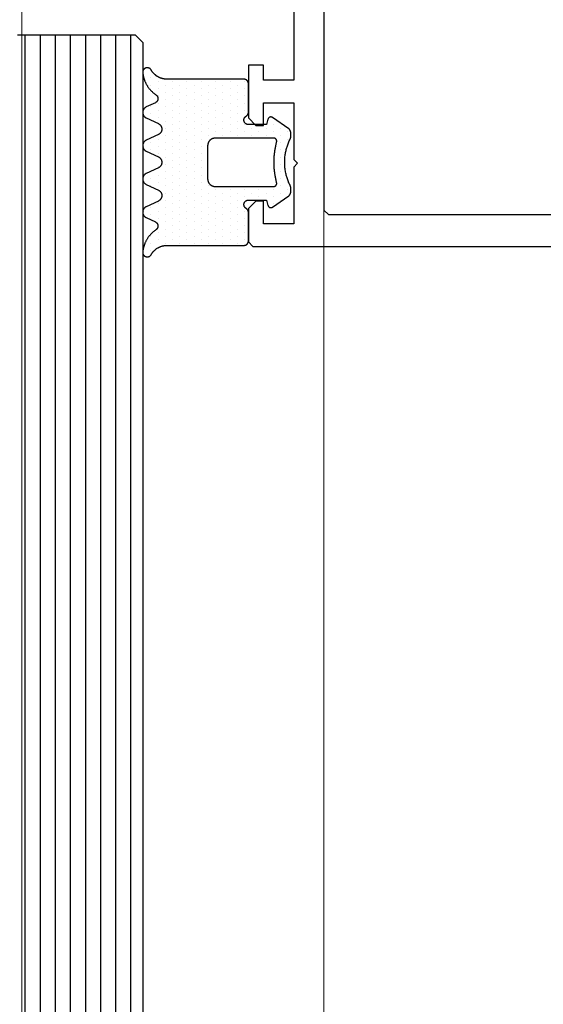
# Model space of a CAD drawing. Extents: x 4615668 to 9294084, y 5325188 to 10688993.
# Tile 189 of 256: x 4635735.52 to 4635738.99, y 5332284.75 to 5332291.27. Entities that reach past the tile are written whole.
import ezdxf

# ---------------------------------------------------------------- set-up
doc = ezdxf.new("R2010")
doc.units = 0
doc.header["$MEASUREMENT"] = 0
doc.layers.add('A_wymiary', color=152, linetype='Continuous', lineweight=5)
doc.layers.add('Wymiat 100', color=251, linetype='Continuous', lineweight=5)
for name, color, linetype in [('CrossSectionsGlass', 7, 'Continuous'), ('CrossSectionsGums', 7, 'Continuous'), ('CrossSectionsProfils', 7, 'Continuous')]:
    doc.layers.add(name, color=color, linetype=linetype)

# ---------------------------------------------------------------- blocks, each defined once
blk = doc.blocks.new('K43_2153_X', base_point=(858.06159, 1427.40338))
at = {"layer": 'CrossSectionsProfils', "flags": 128}
for points in [[(856.05942, 1420.90338), (856.05942, 1413.40349), (854.05942, 1413.40349), (854.05942, 1414.40349), (853.05942, 1414.40349), (853.05942, 1410.90326), (853.55942, 1410.40326), (854.05942, 1410.40326), (854.05942, 1411.90349), (856.05942, 1411.90349), (856.05942, 1408.15349), (856.30942, 1407.90349), (856.05942, 1407.65349), (856.05942, 1403.90349), (854.05942, 1403.90349), (854.05942, 1405.40326), (853.55942, 1405.40326), (853.05942, 1404.90326), (853.05942, 1402.70317), (853.35942, 1402.40317), (942.05942, 1402.40317)], [(858.05942, 1450.00358), (858.05942, 1404.80317), (858.35942, 1404.50317), (933.85942, 1404.50317)]]:
    blk.add_lwpolyline(points, dxfattribs=at)
blk = doc.blocks.new('Hatch19038', base_point=(6840.81, 665.518))
at = {"layer": 'CrossSectionsGums', "color": 8}
for p, q in [((6270.288, 677.449), (6270.288, 677.449)), ((6270.764, 677.449), (6270.764, 677.449)), ((6273.145, 677.449), (6273.145, 677.449)), ((6275.05, 677.449), (6275.05, 677.449)), ((6277.431, 677.449), (6277.431, 677.449)), ((6279.812, 677.449), (6279.812, 677.449)), ((6282.194, 677.449), (6282.194, 677.449)), ((6270.526, 676.973), (6270.526, 676.973)), ((6270.764, 676.496), (6270.764, 676.496)), ((6271.002, 676.973), (6271.002, 676.973)), ((6271.24, 676.496), (6271.24, 676.496)), ((6271.479, 676.973), (6271.479, 676.973)), ((6271.716, 676.496), (6271.716, 676.496)), ((6272.193, 676.496), (6272.193, 676.496)), ((6272.669, 676.496), (6272.669, 676.496)), ((6272.907, 676.973), (6272.907, 676.973)), ((6273.146, 676.496), (6273.146, 676.496)), ((6273.384, 676.973), (6273.384, 676.973)), ((6273.622, 676.496), (6273.622, 676.496)), ((6274.574, 676.496), (6274.574, 676.496)), ((6274.812, 676.973), (6274.812, 676.973)), ((6275.05, 676.496), (6275.05, 676.496)), ((6275.289, 676.973), (6275.289, 676.973)), ((6275.526, 676.496), (6275.526, 676.496)), ((6275.765, 676.973), (6275.765, 676.973)), ((6276.955, 676.496), (6276.955, 676.496)), ((6277.193, 676.973), (6277.193, 676.973)), ((6277.432, 676.496), (6277.432, 676.496)), ((6277.67, 676.973), (6277.67, 676.973)), ((6277.908, 676.496), (6277.908, 676.496)), ((6279.336, 676.496), (6279.336, 676.496)), ((6279.575, 676.973), (6279.575, 676.973)), ((6279.813, 676.496), (6279.813, 676.496)), ((6280.051, 676.973), (6280.051, 676.973)), ((6280.289, 676.496), (6280.289, 676.496)), ((6280.765, 676.496), (6280.765, 676.496)), ((6281.242, 676.496), (6281.242, 676.496)), ((6281.48, 676.973), (6281.48, 676.973)), ((6281.718, 676.496), (6281.718, 676.496)), ((6281.956, 676.973), (6281.956, 676.973)), ((6282.432, 676.973), (6282.432, 676.973)), ((6271.002, 676.02), (6271.002, 676.02)), ((6271.478, 676.02), (6271.478, 676.02)), ((6271.955, 676.02), (6271.955, 676.02)), ((6272.431, 676.02), (6272.431, 676.02)), ((6272.907, 676.02), (6272.907, 676.02)), ((6273.383, 676.02), (6273.383, 676.02)), ((6273.859, 676.02), (6273.859, 676.02)), ((6274.336, 676.02), (6274.336, 676.02)), ((6274.812, 676.02), (6274.812, 676.02)), ((6275.288, 676.02), (6275.288, 676.02)), ((6275.765, 676.02), (6275.765, 676.02)), ((6276.241, 676.02), (6276.241, 676.02)), ((6276.717, 676.02), (6276.717, 676.02)), ((6277.193, 676.02), (6277.193, 676.02)), ((6277.669, 676.02), (6277.669, 676.02)), ((6278.146, 676.02), (6278.146, 676.02)), ((6278.622, 676.02), (6278.622, 676.02)), ((6279.098, 676.02), (6279.098, 676.02)), ((6279.575, 676.02), (6279.575, 676.02)), ((6280.051, 676.02), (6280.051, 676.02)), ((6280.527, 676.02), (6280.527, 676.02)), ((6281.003, 676.02), (6281.003, 676.02)), ((6281.479, 676.02), (6281.479, 676.02)), ((6271.24, 675.544), (6271.24, 675.544)), ((6271.717, 675.544), (6271.717, 675.544)), ((6272.193, 675.544), (6272.193, 675.544)), ((6272.669, 675.544), (6272.669, 675.544)), ((6273.146, 675.544), (6273.146, 675.544)), ((6273.622, 675.544), (6273.622, 675.544)), ((6274.098, 675.544), (6274.098, 675.544)), ((6274.574, 675.544), (6274.574, 675.544)), ((6275.05, 675.544), (6275.05, 675.544)), ((6275.527, 675.544), (6275.527, 675.544)), ((6276.003, 675.544), (6276.003, 675.544)), ((6276.479, 675.544), (6276.479, 675.544)), ((6276.956, 675.544), (6276.956, 675.544)), ((6277.432, 675.544), (6277.432, 675.544)), ((6277.908, 675.544), (6277.908, 675.544)), ((6278.384, 675.544), (6278.384, 675.544)), ((6278.86, 675.544), (6278.86, 675.544)), ((6279.337, 675.544), (6279.337, 675.544)), ((6279.813, 675.544), (6279.813, 675.544)), ((6280.289, 675.544), (6280.289, 675.544)), ((6280.766, 675.544), (6280.766, 675.544)), ((6281.242, 675.544), (6281.242, 675.544)), ((6281.718, 675.544), (6281.718, 675.544)), ((6271.002, 675.068), (6271.002, 675.068)), ((6271.24, 674.591), (6271.24, 674.591)), ((6271.479, 675.068), (6271.479, 675.068)), ((6271.716, 674.591), (6271.716, 674.591)), ((6271.955, 675.068), (6271.955, 675.068)), ((6272.193, 674.591), (6272.193, 674.591)), ((6272.431, 675.068), (6272.431, 675.068)), ((6272.669, 674.591), (6272.669, 674.591)), ((6272.907, 675.068), (6272.907, 675.068)), ((6273.145, 674.591), (6273.145, 674.591)), ((6273.383, 675.068), (6273.383, 675.068)), ((6273.622, 674.591), (6273.622, 674.591)), ((6273.86, 675.068), (6273.86, 675.068)), ((6274.098, 674.591), (6274.098, 674.591)), ((6274.336, 675.068), (6274.336, 675.068)), ((6274.574, 674.591), (6274.574, 674.591)), ((6274.812, 675.068), (6274.812, 675.068)), ((6275.05, 674.591), (6275.05, 674.591)), ((6275.289, 675.068), (6275.289, 675.068)), ((6275.526, 674.591), (6275.526, 674.591)), ((6275.765, 675.068), (6275.765, 675.068)), ((6276.002, 674.591), (6276.002, 674.591)), ((6276.241, 675.068), (6276.241, 675.068)), ((6276.479, 674.591), (6276.479, 674.591)), ((6276.717, 675.068), (6276.717, 675.068)), ((6276.955, 674.591), (6276.955, 674.591)), ((6277.193, 675.068), (6277.193, 675.068)), ((6277.431, 674.591), (6277.431, 674.591)), ((6277.669, 675.068), (6277.669, 675.068)), ((6277.908, 674.591), (6277.908, 674.591)), ((6278.146, 675.068), (6278.146, 675.068)), ((6278.384, 674.591), (6278.384, 674.591)), ((6278.622, 675.068), (6278.622, 675.068)), ((6278.86, 674.591), (6278.86, 674.591)), ((6279.099, 675.068), (6279.099, 675.068)), ((6279.336, 674.591), (6279.336, 674.591)), ((6279.575, 675.068), (6279.575, 675.068)), ((6279.812, 674.591), (6279.812, 674.591)), ((6280.051, 675.068), (6280.051, 675.068)), ((6280.289, 674.591), (6280.289, 674.591)), ((6280.527, 675.068), (6280.527, 675.068)), ((6280.765, 674.591), (6280.765, 674.591)), ((6281.003, 675.068), (6281.003, 675.068)), ((6281.241, 674.591), (6281.241, 674.591)), ((6281.479, 675.068), (6281.479, 675.068)), ((6281.718, 674.591), (6281.718, 674.591)), ((6271.002, 674.115), (6271.002, 674.115)), ((6271.479, 674.115), (6271.479, 674.115)), ((6271.955, 674.115), (6271.955, 674.115)), ((6272.431, 674.115), (6272.431, 674.115)), ((6272.907, 674.115), (6272.907, 674.115)), ((6273.384, 674.115), (6273.384, 674.115)), ((6273.86, 674.115), (6273.86, 674.115)), ((6274.336, 674.115), (6274.336, 674.115)), ((6274.812, 674.115), (6274.812, 674.115)), ((6275.289, 674.115), (6275.289, 674.115)), ((6275.765, 674.115), (6275.765, 674.115)), ((6276.241, 674.115), (6276.241, 674.115)), ((6276.717, 674.115), (6276.717, 674.115)), ((6277.193, 674.115), (6277.193, 674.115)), ((6277.67, 674.115), (6277.67, 674.115)), ((6278.146, 674.115), (6278.146, 674.115)), ((6278.623, 674.115), (6278.623, 674.115)), ((6279.099, 674.115), (6279.099, 674.115)), ((6279.575, 674.115), (6279.575, 674.115)), ((6280.051, 674.115), (6280.051, 674.115)), ((6280.527, 674.115), (6280.527, 674.115)), ((6281.003, 674.115), (6281.003, 674.115)), ((6281.48, 674.115), (6281.48, 674.115)), ((6271.002, 673.163), (6271.002, 673.163)), ((6271.24, 673.639), (6271.24, 673.639)), ((6271.479, 673.163), (6271.479, 673.163)), ((6271.717, 673.639), (6271.717, 673.639)), ((6271.955, 673.163), (6271.955, 673.163)), ((6272.193, 673.639), (6272.193, 673.639)), ((6272.431, 673.163), (6272.431, 673.163)), ((6272.669, 673.639), (6272.669, 673.639)), ((6272.907, 673.163), (6272.907, 673.163)), ((6273.146, 673.639), (6273.146, 673.639)), ((6273.383, 673.163), (6273.383, 673.163)), ((6273.622, 673.639), (6273.622, 673.639)), ((6273.859, 673.163), (6273.859, 673.163)), ((6274.098, 673.639), (6274.098, 673.639)), ((6274.336, 673.163), (6274.336, 673.163)), ((6274.574, 673.639), (6274.574, 673.639)), ((6274.812, 673.163), (6274.812, 673.163)), ((6275.05, 673.639), (6275.05, 673.639)), ((6275.526, 673.639), (6275.526, 673.639)), ((6276.003, 673.639), (6276.003, 673.639)), ((6276.479, 673.639), (6276.479, 673.639)), ((6276.955, 673.639), (6276.955, 673.639)), ((6277.432, 673.639), (6277.432, 673.639)), ((6277.908, 673.639), (6277.908, 673.639)), ((6278.146, 673.163), (6278.146, 673.163)), ((6278.384, 673.639), (6278.384, 673.639)), ((6278.622, 673.163), (6278.622, 673.163)), ((6278.86, 673.639), (6278.86, 673.639)), ((6279.098, 673.163), (6279.098, 673.163)), ((6279.336, 673.639), (6279.336, 673.639)), ((6279.575, 673.163), (6279.575, 673.163)), ((6279.813, 673.639), (6279.813, 673.639)), ((6280.051, 673.163), (6280.051, 673.163)), ((6280.289, 673.639), (6280.289, 673.639)), ((6280.527, 673.163), (6280.527, 673.163)), ((6280.765, 673.639), (6280.765, 673.639)), ((6281.003, 673.163), (6281.003, 673.163)), ((6281.242, 673.639), (6281.242, 673.639)), ((6281.479, 673.163), (6281.479, 673.163)), ((6281.718, 673.639), (6281.718, 673.639)), ((6271.241, 672.686), (6271.241, 672.686)), ((6271.717, 672.686), (6271.717, 672.686)), ((6272.193, 672.686), (6272.193, 672.686)), ((6272.669, 672.686), (6272.669, 672.686)), ((6273.146, 672.686), (6273.146, 672.686)), ((6273.622, 672.686), (6273.622, 672.686)), ((6274.098, 672.686), (6274.098, 672.686)), ((6274.574, 672.686), (6274.574, 672.686)), ((6278.384, 672.686), (6278.384, 672.686)), ((6278.86, 672.686), (6278.86, 672.686)), ((6279.337, 672.686), (6279.337, 672.686)), ((6279.813, 672.686), (6279.813, 672.686)), ((6280.289, 672.686), (6280.289, 672.686)), ((6280.766, 672.686), (6280.766, 672.686)), ((6281.242, 672.686), (6281.242, 672.686)), ((6281.718, 672.686), (6281.718, 672.686)), ((6271.002, 672.21), (6271.002, 672.21)), ((6271.479, 672.21), (6271.479, 672.21)), ((6271.955, 672.21), (6271.955, 672.21)), ((6272.431, 672.21), (6272.431, 672.21)), ((6272.907, 672.21), (6272.907, 672.21)), ((6273.383, 672.21), (6273.383, 672.21)), ((6273.86, 672.21), (6273.86, 672.21)), ((6274.336, 672.21), (6274.336, 672.21)), ((6278.146, 672.21), (6278.146, 672.21)), ((6278.622, 672.21), (6278.622, 672.21)), ((6279.099, 672.21), (6279.099, 672.21)), ((6279.575, 672.21), (6279.575, 672.21)), ((6280.051, 672.21), (6280.051, 672.21)), ((6280.527, 672.21), (6280.527, 672.21)), ((6281.003, 672.21), (6281.003, 672.21)), ((6281.479, 672.21), (6281.479, 672.21)), ((6271.002, 671.258), (6271.002, 671.258)), ((6271.24, 671.734), (6271.24, 671.734)), ((6271.479, 671.258), (6271.479, 671.258)), ((6271.716, 671.734), (6271.716, 671.734)), ((6271.955, 671.258), (6271.955, 671.258)), ((6272.193, 671.734), (6272.193, 671.734)), ((6272.431, 671.258), (6272.431, 671.258)), ((6272.669, 671.734), (6272.669, 671.734)), ((6272.907, 671.258), (6272.907, 671.258)), ((6273.145, 671.734), (6273.145, 671.734)), ((6273.384, 671.258), (6273.384, 671.258)), ((6273.622, 671.734), (6273.622, 671.734)), ((6273.86, 671.258), (6273.86, 671.258)), ((6274.098, 671.734), (6274.098, 671.734)), ((6274.336, 671.258), (6274.336, 671.258)), ((6274.574, 671.734), (6274.574, 671.734)), ((6278.146, 671.258), (6278.146, 671.258)), ((6278.384, 671.734), (6278.384, 671.734)), ((6278.623, 671.258), (6278.623, 671.258)), ((6278.86, 671.734), (6278.86, 671.734)), ((6279.099, 671.258), (6279.099, 671.258)), ((6279.336, 671.734), (6279.336, 671.734)), ((6279.575, 671.258), (6279.575, 671.258)), ((6279.812, 671.734), (6279.812, 671.734)), ((6280.051, 671.258), (6280.051, 671.258)), ((6280.289, 671.734), (6280.289, 671.734)), ((6280.527, 671.258), (6280.527, 671.258)), ((6280.765, 671.734), (6280.765, 671.734)), ((6281.003, 671.258), (6281.003, 671.258)), ((6281.241, 671.734), (6281.241, 671.734)), ((6281.48, 671.258), (6281.48, 671.258)), ((6281.718, 671.734), (6281.718, 671.734)), ((6271.24, 670.781), (6271.24, 670.781)), ((6271.717, 670.781), (6271.717, 670.781)), ((6272.193, 670.781), (6272.193, 670.781)), ((6272.669, 670.781), (6272.669, 670.781)), ((6273.146, 670.781), (6273.146, 670.781)), ((6274.098, 670.781), (6274.098, 670.781)), ((6274.574, 670.781), (6274.574, 670.781)), ((6278.384, 670.781), (6278.384, 670.781)), ((6278.86, 670.781), (6278.86, 670.781)), ((6279.336, 670.781), (6279.336, 670.781)), ((6279.813, 670.781), (6279.813, 670.781)), ((6280.289, 670.781), (6280.289, 670.781)), ((6280.765, 670.781), (6280.765, 670.781)), ((6281.242, 670.781), (6281.242, 670.781)), ((6281.718, 670.781), (6281.718, 670.781)), ((6274.336, 670.305), (6274.336, 670.305)), ((6278.146, 670.305), (6278.146, 670.305)), ((6278.622, 670.305), (6278.622, 670.305)), ((6274.098, 669.829), (6274.098, 669.829)), ((6274.336, 669.353), (6274.336, 669.353)), ((6274.574, 669.829), (6274.574, 669.829)), ((6278.146, 669.353), (6278.146, 669.353)), ((6278.384, 669.829), (6278.384, 669.829)), ((6278.622, 669.353), (6278.622, 669.353)), ((6278.86, 669.829), (6278.86, 669.829)), ((6273.622, 668.876), (6273.622, 668.876)), ((6274.098, 668.876), (6274.098, 668.876)), ((6274.574, 668.876), (6274.574, 668.876)), ((6278.384, 668.876), (6278.384, 668.876)), ((6278.86, 668.876), (6278.86, 668.876)), ((6273.859, 668.4), (6273.859, 668.4)), ((6274.335, 668.4), (6274.335, 668.4)), ((6274.574, 667.924), (6274.574, 667.924)), ((6274.812, 668.4), (6274.812, 668.4)), ((6275.05, 667.924), (6275.05, 667.924)), ((6275.288, 668.4), (6275.288, 668.4)), ((6275.765, 668.4), (6275.765, 668.4)), ((6276.241, 668.4), (6276.241, 668.4)), ((6276.717, 668.4), (6276.717, 668.4)), ((6277.193, 668.4), (6277.193, 668.4)), ((6277.669, 668.4), (6277.669, 668.4)), ((6277.908, 667.924), (6277.908, 667.924)), ((6278.146, 668.4), (6278.146, 668.4)), ((6278.384, 667.924), (6278.384, 667.924)), ((6278.622, 668.4), (6278.622, 668.4))]:
    blk.add_line(p, q, dxfattribs=at)
blk = doc.blocks.new('120483', base_point=(6270.809, 670.518))
at = {"layer": 'CrossSectionsGums', "color": 1, "flags": 128}
for points in [[(6274.401, 667.718), (6274.696, 667.718), (6274.699, 667.718), (6274.703, 667.718), (6274.706, 667.718), (6274.708, 667.718), (6274.711, 667.718), (6274.714, 667.718), (6274.717, 667.719), (6274.72, 667.719), (6274.723, 667.719), (6274.727, 667.719), (6274.729, 667.72), (6274.732, 667.72), (6274.735, 667.72), (6274.738, 667.721), (6274.741, 667.721), (6274.744, 667.722), (6274.747, 667.722), (6274.75, 667.723), (6274.753, 667.723), (6274.756, 667.724), (6274.759, 667.724), (6274.762, 667.725), (6274.765, 667.726), (6274.768, 667.726), (6274.771, 667.727), (6274.773, 667.728), (6274.776, 667.729), (6274.779, 667.729), (6274.782, 667.73), (6274.785, 667.731), (6274.788, 667.732), (6274.791, 667.733), (6274.793, 667.734), (6274.796, 667.735), (6274.799, 667.736), (6274.802, 667.737), (6274.805, 667.738), (6274.808, 667.739), (6274.811, 667.74), (6274.813, 667.741), (6274.816, 667.743), (6274.819, 667.744), (6274.821, 667.745), (6274.824, 667.746), (6274.827, 667.748), (6274.83, 667.749), (6274.832, 667.75), (6274.832, 667.75), (6274.893, 667.78), (6274.955, 667.809), (6275.017, 667.837), (6275.079, 667.863), (6275.142, 667.888), (6275.206, 667.912), (6275.27, 667.935), (6275.334, 667.956), (6275.399, 667.976), (6275.464, 667.995), (6275.53, 668.012), (6275.596, 668.029), (6275.662, 668.043), (6275.729, 668.057), (6275.795, 668.069), (6275.862, 668.08), (6275.93, 668.089), (6275.997, 668.097), (6276.064, 668.104), (6276.132, 668.109), (6276.2, 668.114), (6276.268, 668.116), (6276.336, 668.118), (6276.404, 668.118), (6276.472, 668.116), (6276.54, 668.114), (6276.607, 668.109), (6276.675, 668.104), (6276.743, 668.097), (6276.81, 668.089), (6276.877, 668.08), (6276.944, 668.069), (6277.011, 668.057), (6277.078, 668.043), (6277.144, 668.029), (6277.209, 668.012), (6277.275, 667.995), (6277.341, 667.976), (6277.405, 667.956), (6277.47, 667.935), (6277.534, 667.912), (6277.598, 667.888), (6277.661, 667.863), (6277.723, 667.837), (6277.785, 667.809), (6277.847, 667.78), (6277.907, 667.75), (6277.907, 667.75), (6277.91, 667.749), (6277.913, 667.748), (6277.916, 667.746), (6277.918, 667.745), (6277.921, 667.744), (6277.924, 667.743), (6277.926, 667.741), (6277.929, 667.74), (6277.932, 667.739), (6277.935, 667.738), (6277.938, 667.737), (6277.94, 667.736), (6277.943, 667.735), (6277.946, 667.734), (6277.949, 667.733), (6277.952, 667.732), (6277.955, 667.731), (6277.958, 667.73), (6277.96, 667.729), (6277.963, 667.729), (6277.966, 667.728), (6277.969, 667.727), (6277.972, 667.726), (6277.975, 667.726), (6277.978, 667.725), (6277.98, 667.724), (6277.983, 667.724), (6277.986, 667.723), (6277.989, 667.723), (6277.992, 667.722), (6277.996, 667.722), (6277.999, 667.721), (6278.001, 667.721), (6278.004, 667.72), (6278.007, 667.72), (6278.01, 667.72), (6278.013, 667.719), (6278.016, 667.719), (6278.019, 667.719), (6278.022, 667.719), (6278.025, 667.718), (6278.028, 667.718), (6278.031, 667.718), (6278.034, 667.718), (6278.037, 667.718), (6278.04, 667.718), (6278.043, 667.718), (6278.043, 667.718), (6278.339, 667.718), (6278.345, 667.718), (6278.351, 667.718), (6278.357, 667.718), (6278.363, 667.719), (6278.369, 667.719), (6278.375, 667.72), (6278.381, 667.721), (6278.388, 667.722), (6278.394, 667.723), (6278.399, 667.724), (6278.406, 667.725), (6278.412, 667.727), (6278.417, 667.728), (6278.423, 667.73), (6278.429, 667.732), (6278.435, 667.734), (6278.441, 667.736), (6278.446, 667.738), (6278.452, 667.74), (6278.458, 667.742), (6278.463, 667.745), (6278.469, 667.748), (6278.475, 667.75), (6278.48, 667.753), (6278.485, 667.756), (6278.491, 667.759), (6278.496, 667.762), (6278.501, 667.766), (6278.506, 667.769), (6278.511, 667.772), (6278.516, 667.776), (6278.521, 667.78), (6278.526, 667.783), (6278.531, 667.787), (6278.535, 667.791), (6278.54, 667.795), (6278.544, 667.799), (6278.549, 667.804), (6278.553, 667.808), (6278.558, 667.812), (6278.562, 667.817), (6278.565, 667.822), (6278.57, 667.826), (6278.573, 667.831), (6278.577, 667.836), (6278.581, 667.841), (6278.584, 667.846), (6278.584, 667.846), (6279.333, 668.916), (6279.338, 668.922), (6279.342, 668.929), (6279.346, 668.937), (6279.35, 668.944), (6279.354, 668.951), (6279.356, 668.959), (6279.359, 668.966), (6279.362, 668.974), (6279.364, 668.982), (6279.366, 668.99), (6279.367, 668.998), (6279.368, 669.006), (6279.369, 669.014), (6279.37, 669.023), (6279.37, 669.031), (6279.37, 669.039), (6279.369, 669.047), (6279.368, 669.055), (6279.367, 669.063), (6279.366, 669.071), (6279.364, 669.079), (6279.361, 669.087), (6279.359, 669.095), (6279.356, 669.103), (6279.353, 669.11), (6279.35, 669.118), (6279.346, 669.125), (6279.342, 669.132), (6279.338, 669.139), (6279.333, 669.146), (6279.328, 669.152), (6279.323, 669.159), (6279.318, 669.165), (6279.312, 669.171), (6279.306, 669.176), (6279.3, 669.182), (6279.294, 669.187), (6279.288, 669.192), (6279.281, 669.197), (6279.274, 669.201), (6279.267, 669.205), (6279.26, 669.209), (6279.252, 669.213), (6279.245, 669.216), (6279.237, 669.219), (6279.229, 669.221), (6279.222, 669.224), (6279.222, 669.224), (6278.87, 669.318), (6278.87, 670.518), (6278.87, 670.534), (6278.872, 670.551), (6278.874, 670.568), (6278.877, 670.584), (6278.881, 670.6), (6278.886, 670.616), (6278.892, 670.632), (6278.899, 670.647), (6278.907, 670.662), (6278.915, 670.676), (6278.924, 670.69), (6278.935, 670.704), (6278.945, 670.717), (6278.957, 670.729), (6278.969, 670.74), (6278.981, 670.751), (6278.995, 670.761), (6279.008, 670.771), (6279.022, 670.779), (6279.038, 670.787), (6279.053, 670.794), (6279.068, 670.8), (6279.084, 670.805), (6279.1, 670.81), (6279.117, 670.813), (6279.133, 670.816), (6279.15, 670.817), (6279.167, 670.818), (6279.183, 670.818), (6279.2, 670.816), (6279.216, 670.814), (6279.233, 670.811), (6279.249, 670.807), (6279.265, 670.802), (6279.281, 670.797), (6279.296, 670.79), (6279.311, 670.782), (6279.326, 670.774), (6279.339, 670.765), (6279.353, 670.755), (6279.366, 670.745), (6279.378, 670.733), (6279.39, 670.721), (6279.401, 670.709), (6279.411, 670.696), (6279.421, 670.682), (6279.43, 670.668), (6279.43, 670.668), (6279.433, 670.662), (6279.437, 670.656), (6279.44, 670.651), (6279.444, 670.645), (6279.448, 670.64), (6279.452, 670.635), (6279.456, 670.629), (6279.46, 670.624), (6279.465, 670.619), (6279.469, 670.614), (6279.474, 670.609), (6279.479, 670.604), (6279.483, 670.6), (6279.488, 670.595), (6279.493, 670.591), (6279.498, 670.587), (6279.503, 670.582), (6279.509, 670.578), (6279.514, 670.574), (6279.52, 670.57), (6279.525, 670.567), (6279.531, 670.563), (6279.537, 670.56), (6279.542, 670.556), (6279.548, 670.553), (6279.554, 670.55), (6279.56, 670.547), (6279.566, 670.544), (6279.572, 670.542), (6279.579, 670.539), (6279.584, 670.537), (6279.591, 670.534), (6279.597, 670.532), (6279.604, 670.53), (6279.61, 670.528), (6279.617, 670.527), (6279.623, 670.525), (6279.63, 670.524), (6279.636, 670.523), (6279.643, 670.521), (6279.649, 670.52), (6279.656, 670.52), (6279.663, 670.519), (6279.669, 670.518), (6279.676, 670.518), (6279.683, 670.518), (6279.689, 670.518), (6279.689, 670.518), (6281.57, 670.518), (6281.58, 670.518), (6281.59, 670.518), (6281.6, 670.519), (6281.61, 670.52), (6281.62, 670.522), (6281.629, 670.524), (6281.639, 670.526), (6281.649, 670.528), (6281.659, 670.531), (6281.668, 670.534), (6281.678, 670.538), (6281.687, 670.542), (6281.696, 670.546), (6281.705, 670.55), (6281.714, 670.555), (6281.723, 670.56), (6281.731, 670.565), (6281.74, 670.57), (6281.748, 670.576), (6281.756, 670.582), (6281.764, 670.589), (6281.771, 670.595), (6281.778, 670.602), (6281.786, 670.609), (6281.792, 670.617), (6281.799, 670.624), (6281.805, 670.632), (6281.812, 670.64), (6281.817, 670.648), (6281.823, 670.656), (6281.828, 670.665), (6281.833, 670.674), (6281.837, 670.682), (6281.842, 670.692), (6281.846, 670.701), (6281.85, 670.71), (6281.853, 670.719), (6281.856, 670.729), (6281.859, 670.739), (6281.862, 670.748), (6281.864, 670.758), (6281.866, 670.768), (6281.867, 670.778), (6281.868, 670.788), (6281.869, 670.798), (6281.87, 670.808), (6281.87, 670.818), (6281.87, 670.818), (6281.87, 675.913), (6281.87, 675.94), (6281.871, 675.967), (6281.873, 675.994), (6281.875, 676.02), (6281.877, 676.047), (6281.881, 676.074), (6281.885, 676.101), (6281.889, 676.127), (6281.894, 676.154), (6281.9, 676.18), (6281.906, 676.206), (6281.913, 676.232), (6281.92, 676.258), (6281.929, 676.284), (6281.937, 676.309), (6281.946, 676.335), (6281.956, 676.36), (6281.966, 676.385), (6281.978, 676.409), (6281.989, 676.434), (6282, 676.458), (6282.013, 676.482), (6282.026, 676.505), (6282.04, 676.529), (6282.054, 676.552), (6282.068, 676.574), (6282.083, 676.596), (6282.099, 676.618), (6282.115, 676.64), (6282.132, 676.661), (6282.149, 676.682), (6282.167, 676.703), (6282.185, 676.723), (6282.203, 676.742), (6282.222, 676.762), (6282.241, 676.78), (6282.261, 676.799), (6282.281, 676.817), (6282.301, 676.834), (6282.322, 676.851), (6282.343, 676.868), (6282.365, 676.884), (6282.387, 676.9), (6282.409, 676.915), (6282.432, 676.929), (6282.455, 676.943), (6282.478, 676.957), (6282.478, 676.957), (6282.493, 676.966), (6282.507, 676.976), (6282.521, 676.986), (6282.534, 676.998), (6282.546, 677.01), (6282.558, 677.023), (6282.569, 677.036), (6282.579, 677.05), (6282.588, 677.065), (6282.597, 677.08), (6282.604, 677.096), (6282.611, 677.112), (6282.617, 677.129), (6282.622, 677.145), (6282.625, 677.162), (6282.628, 677.18), (6282.629, 677.197), (6282.63, 677.214), (6282.63, 677.232), (6282.628, 677.249), (6282.626, 677.266), (6282.623, 677.283), (6282.619, 677.3), (6282.613, 677.317), (6282.607, 677.333), (6282.6, 677.349), (6282.592, 677.364), (6282.583, 677.379), (6282.573, 677.393), (6282.563, 677.407), (6282.552, 677.42), (6282.54, 677.433), (6282.526, 677.445), (6282.513, 677.456), (6282.499, 677.466), (6282.484, 677.475), (6282.469, 677.484), (6282.454, 677.491), (6282.438, 677.498), (6282.421, 677.504), (6282.404, 677.508), (6282.388, 677.512), (6282.37, 677.515), (6282.353, 677.517), (6282.335, 677.518), (6282.318, 677.518), (6282.301, 677.516), (6282.301, 677.516), (6282.264, 677.512), (6282.227, 677.508), (6282.189, 677.502), (6282.152, 677.496), (6282.115, 677.489), (6282.079, 677.482), (6282.042, 677.474), (6282.005, 677.465), (6281.969, 677.455), (6281.933, 677.445), (6281.897, 677.434), (6281.861, 677.422), (6281.826, 677.41), (6281.791, 677.397), (6281.756, 677.384), (6281.721, 677.37), (6281.687, 677.355), (6281.652, 677.339), (6281.619, 677.323), (6281.585, 677.306), (6281.552, 677.289), (6281.519, 677.271), (6281.486, 677.252), (6281.454, 677.233), (6281.422, 677.213), (6281.391, 677.193), (6281.36, 677.172), (6281.329, 677.15), (6281.299, 677.128), (6281.269, 677.105), (6281.24, 677.082), (6281.21, 677.058), (6281.182, 677.034), (6281.154, 677.009), (6281.126, 676.983), (6281.1, 676.957), (6281.073, 676.931), (6281.047, 676.904), (6281.021, 676.876), (6280.996, 676.848), (6280.972, 676.82), (6280.948, 676.791), (6280.924, 676.762), (6280.901, 676.732), (6280.879, 676.702), (6280.857, 676.672), (6280.836, 676.641), (6280.836, 676.641), (6280.828, 676.63), (6280.82, 676.619), (6280.811, 676.609), (6280.802, 676.599), (6280.792, 676.589), (6280.782, 676.58), (6280.772, 676.572), (6280.761, 676.564), (6280.75, 676.556), (6280.738, 676.549), (6280.727, 676.542), (6280.714, 676.536), (6280.702, 676.531), (6280.689, 676.526), (6280.677, 676.522), (6280.664, 676.518), (6280.651, 676.515), (6280.638, 676.512), (6280.624, 676.51), (6280.611, 676.509), (6280.597, 676.508), (6280.583, 676.508), (6280.57, 676.508), (6280.557, 676.509), (6280.543, 676.511), (6280.53, 676.513), (6280.517, 676.516), (6280.504, 676.519), (6280.491, 676.523), (6280.479, 676.528), (6280.466, 676.533), (6280.454, 676.539), (6280.441, 676.545), (6280.43, 676.552), (6280.418, 676.559), (6280.408, 676.567), (6280.397, 676.575), (6280.387, 676.584), (6280.377, 676.593), (6280.368, 676.603), (6280.358, 676.613), (6280.35, 676.624), (6280.342, 676.634), (6280.334, 676.646), (6280.327, 676.657), (6280.321, 676.669), (6280.315, 676.681), (6280.315, 676.681), (6280.032, 677.287), (6280.024, 677.304), (6280.014, 677.321), (6280.004, 677.337), (6279.993, 677.353), (6279.981, 677.369), (6279.969, 677.383), (6279.956, 677.397), (6279.942, 677.411), (6279.927, 677.424), (6279.913, 677.436), (6279.897, 677.447), (6279.88, 677.458), (6279.864, 677.467), (6279.847, 677.476), (6279.83, 677.485), (6279.812, 677.492), (6279.793, 677.498), (6279.775, 677.504), (6279.756, 677.508), (6279.737, 677.512), (6279.718, 677.515), (6279.699, 677.517), (6279.679, 677.518), (6279.66, 677.518), (6279.641, 677.517), (6279.622, 677.515), (6279.603, 677.512), (6279.583, 677.508), (6279.565, 677.504), (6279.546, 677.498), (6279.528, 677.492), (6279.51, 677.485), (6279.493, 677.476), (6279.476, 677.467), (6279.459, 677.458), (6279.443, 677.447), (6279.427, 677.436), (6279.412, 677.424), (6279.397, 677.411), (6279.384, 677.397), (6279.371, 677.383), (6279.358, 677.369), (6279.346, 677.353), (6279.335, 677.337), (6279.325, 677.321), (6279.316, 677.304), (6279.307, 677.287), (6279.307, 677.287), (6278.932, 676.483), (6278.924, 676.465), (6278.915, 676.449), (6278.904, 676.432), (6278.893, 676.416), (6278.881, 676.401), (6278.869, 676.386), (6278.856, 676.372), (6278.842, 676.359), (6278.828, 676.346), (6278.812, 676.334), (6278.797, 676.322), (6278.781, 676.312), (6278.764, 676.302), (6278.747, 676.293), (6278.729, 676.285), (6278.711, 676.278), (6278.693, 676.271), (6278.675, 676.266), (6278.656, 676.261), (6278.637, 676.258), (6278.618, 676.255), (6278.599, 676.253), (6278.58, 676.252), (6278.56, 676.252), (6278.541, 676.253), (6278.521, 676.255), (6278.502, 676.258), (6278.483, 676.261), (6278.465, 676.266), (6278.446, 676.271), (6278.428, 676.278), (6278.41, 676.285), (6278.393, 676.293), (6278.375, 676.302), (6278.359, 676.312), (6278.343, 676.322), (6278.327, 676.334), (6278.312, 676.346), (6278.298, 676.359), (6278.284, 676.372), (6278.271, 676.386), (6278.258, 676.401), (6278.247, 676.416), (6278.235, 676.432), (6278.225, 676.449), (6278.216, 676.465), (6278.207, 676.483), (6278.207, 676.483), (6277.833, 677.287), (6277.824, 677.304), (6277.814, 677.321), (6277.804, 677.337), (6277.793, 677.353), (6277.781, 677.369), (6277.769, 677.383), (6277.756, 677.397), (6277.742, 677.411), (6277.728, 677.424), (6277.712, 677.436), (6277.697, 677.447), (6277.681, 677.458), (6277.664, 677.467), (6277.647, 677.476), (6277.629, 677.485), (6277.611, 677.492), (6277.593, 677.498), (6277.575, 677.504), (6277.556, 677.508), (6277.537, 677.512), (6277.518, 677.515), (6277.499, 677.517), (6277.479, 677.518), (6277.46, 677.518), (6277.441, 677.517), (6277.421, 677.515), (6277.402, 677.512), (6277.384, 677.508), (6277.365, 677.504), (6277.346, 677.498), (6277.328, 677.492), (6277.31, 677.485), (6277.292, 677.476), (6277.275, 677.467), (6277.259, 677.458), (6277.243, 677.447), (6277.227, 677.436), (6277.212, 677.424), (6277.198, 677.411), (6277.184, 677.397), (6277.17, 677.383), (6277.158, 677.369), (6277.146, 677.353), (6277.135, 677.337), (6277.125, 677.321), (6277.116, 677.304), (6277.107, 677.287), (6277.107, 677.287), (6276.732, 676.483), (6276.724, 676.465), (6276.714, 676.449), (6276.704, 676.432), (6276.693, 676.416), (6276.681, 676.401), (6276.669, 676.386), (6276.656, 676.372), (6276.642, 676.359), (6276.627, 676.346), (6276.612, 676.334), (6276.597, 676.322), (6276.581, 676.312), (6276.564, 676.302), (6276.547, 676.293), (6276.529, 676.285), (6276.511, 676.278), (6276.493, 676.271), (6276.475, 676.266), (6276.456, 676.261), (6276.437, 676.258), (6276.418, 676.255), (6276.399, 676.253), (6276.379, 676.252), (6276.36, 676.252), (6276.341, 676.253), (6276.322, 676.255), (6276.303, 676.258), (6276.284, 676.261), (6276.265, 676.266), (6276.246, 676.271), (6276.228, 676.278), (6276.21, 676.285), (6276.193, 676.293), (6276.176, 676.302), (6276.159, 676.312), (6276.143, 676.322), (6276.127, 676.334), (6276.112, 676.346), (6276.098, 676.359), (6276.084, 676.372), (6276.071, 676.386), (6276.058, 676.401), (6276.046, 676.416), (6276.036, 676.432), (6276.025, 676.449), (6276.016, 676.465), (6276.007, 676.483), (6276.007, 676.483), (6275.632, 677.287), (6275.624, 677.304), (6275.614, 677.321), (6275.604, 677.337), (6275.593, 677.353), (6275.582, 677.369), (6275.569, 677.383), (6275.556, 677.397), (6275.542, 677.411), (6275.527, 677.424), (6275.512, 677.436), (6275.497, 677.447), (6275.48, 677.458), (6275.464, 677.467), (6275.447, 677.476), (6275.429, 677.485), (6275.412, 677.492), (6275.393, 677.498), (6275.375, 677.504), (6275.356, 677.508), (6275.337, 677.512), (6275.318, 677.515), (6275.299, 677.517), (6275.279, 677.518), (6275.26, 677.518), (6275.241, 677.517), (6275.222, 677.515), (6275.203, 677.512), (6275.184, 677.508), (6275.165, 677.504), (6275.146, 677.498), (6275.128, 677.492), (6275.11, 677.485), (6275.093, 677.476), (6275.076, 677.467), (6275.059, 677.458), (6275.043, 677.447), (6275.027, 677.436), (6275.012, 677.424), (6274.998, 677.411), (6274.984, 677.397), (6274.971, 677.383), (6274.958, 677.369), (6274.946, 677.353), (6274.936, 677.337), (6274.925, 677.321), (6274.916, 677.304), (6274.907, 677.287), (6274.907, 677.287), (6274.532, 676.483), (6274.524, 676.465), (6274.514, 676.449), (6274.504, 676.432), (6274.493, 676.416), (6274.481, 676.401), (6274.469, 676.386), (6274.456, 676.372), (6274.442, 676.359), (6274.427, 676.346), (6274.413, 676.334), (6274.397, 676.322), (6274.38, 676.312), (6274.364, 676.302), (6274.347, 676.293), (6274.33, 676.285), (6274.312, 676.278), (6274.293, 676.271), (6274.275, 676.266), (6274.256, 676.261), (6274.237, 676.258), (6274.218, 676.255), (6274.199, 676.253), (6274.179, 676.252), (6274.16, 676.252), (6274.141, 676.253), (6274.122, 676.255), (6274.103, 676.258), (6274.083, 676.261), (6274.065, 676.266), (6274.046, 676.271), (6274.028, 676.278), (6274.01, 676.285), (6273.993, 676.293), (6273.976, 676.302), (6273.959, 676.312), (6273.943, 676.322), (6273.927, 676.334), (6273.912, 676.346), (6273.897, 676.359), (6273.884, 676.372), (6273.871, 676.386), (6273.858, 676.401), (6273.846, 676.416), (6273.835, 676.432), (6273.825, 676.449), (6273.816, 676.465), (6273.807, 676.483), (6273.807, 676.483), (6273.432, 677.287), (6273.424, 677.304), (6273.415, 677.321), (6273.404, 677.337), (6273.393, 677.353), (6273.381, 677.369), (6273.369, 677.383), (6273.356, 677.397), (6273.342, 677.411), (6273.328, 677.424), (6273.312, 677.436), (6273.297, 677.447), (6273.281, 677.458), (6273.264, 677.467), (6273.247, 677.476), (6273.229, 677.485), (6273.211, 677.492), (6273.193, 677.498), (6273.175, 677.504), (6273.156, 677.508), (6273.137, 677.512), (6273.118, 677.515), (6273.099, 677.517), (6273.08, 677.518), (6273.06, 677.518), (6273.041, 677.517), (6273.021, 677.515), (6273.002, 677.512), (6272.983, 677.508), (6272.965, 677.504), (6272.946, 677.498), (6272.928, 677.492), (6272.91, 677.485), (6272.893, 677.476), (6272.875, 677.467), (6272.859, 677.458), (6272.843, 677.447), (6272.827, 677.436), (6272.812, 677.424), (6272.798, 677.411), (6272.784, 677.397), (6272.771, 677.383), (6272.758, 677.369), (6272.747, 677.353), (6272.735, 677.337), (6272.725, 677.321), (6272.716, 677.304), (6272.707, 677.287), (6272.707, 677.287), (6272.425, 676.681), (6272.419, 676.669), (6272.412, 676.657), (6272.405, 676.646), (6272.397, 676.634), (6272.39, 676.624), (6272.381, 676.613), (6272.372, 676.603), (6272.363, 676.593), (6272.353, 676.584), (6272.343, 676.575), (6272.332, 676.567), (6272.321, 676.559), (6272.31, 676.552), (6272.298, 676.545), (6272.286, 676.539), (6272.274, 676.533), (6272.261, 676.528), (6272.249, 676.523), (6272.236, 676.519), (6272.223, 676.516), (6272.209, 676.513), (6272.196, 676.511), (6272.183, 676.509), (6272.169, 676.508), (6272.156, 676.508), (6272.142, 676.508), (6272.129, 676.509), (6272.115, 676.51), (6272.102, 676.512), (6272.089, 676.515), (6272.076, 676.518), (6272.063, 676.522), (6272.05, 676.526), (6272.038, 676.531), (6272.025, 676.536), (6272.013, 676.542), (6272.001, 676.549), (6271.99, 676.556), (6271.979, 676.564), (6271.968, 676.572), (6271.958, 676.58), (6271.947, 676.589), (6271.938, 676.599), (6271.929, 676.609), (6271.92, 676.619), (6271.912, 676.63), (6271.904, 676.641), (6271.904, 676.641), (6271.882, 676.672), (6271.861, 676.702), (6271.838, 676.732), (6271.815, 676.762), (6271.792, 676.791), (6271.768, 676.82), (6271.744, 676.848), (6271.718, 676.876), (6271.693, 676.904), (6271.667, 676.931), (6271.64, 676.957), (6271.613, 676.983), (6271.585, 677.009), (6271.558, 677.034), (6271.529, 677.058), (6271.5, 677.082), (6271.471, 677.105), (6271.44, 677.128), (6271.411, 677.15), (6271.38, 677.172), (6271.349, 677.193), (6271.317, 677.213), (6271.285, 677.233), (6271.253, 677.252), (6271.221, 677.271), (6271.188, 677.289), (6271.154, 677.306), (6271.121, 677.323), (6271.087, 677.339), (6271.053, 677.355), (6271.019, 677.37), (6270.984, 677.384), (6270.949, 677.397), (6270.914, 677.41), (6270.878, 677.422), (6270.842, 677.434), (6270.807, 677.445), (6270.771, 677.455), (6270.734, 677.465), (6270.698, 677.474), (6270.661, 677.482), (6270.624, 677.489), (6270.587, 677.496), (6270.55, 677.502), (6270.513, 677.508), (6270.476, 677.512), (6270.438, 677.516), (6270.438, 677.516), (6270.421, 677.518), (6270.404, 677.518), (6270.387, 677.517), (6270.369, 677.515), (6270.352, 677.512), (6270.335, 677.508), (6270.318, 677.504), (6270.302, 677.498), (6270.286, 677.491), (6270.271, 677.484), (6270.255, 677.475), (6270.241, 677.466), (6270.227, 677.456), (6270.213, 677.445), (6270.2, 677.433), (6270.188, 677.42), (6270.177, 677.407), (6270.166, 677.393), (6270.156, 677.379), (6270.147, 677.364), (6270.139, 677.349), (6270.132, 677.333), (6270.126, 677.317), (6270.121, 677.3), (6270.117, 677.283), (6270.113, 677.266), (6270.111, 677.249), (6270.109, 677.232), (6270.109, 677.214), (6270.11, 677.197), (6270.112, 677.18), (6270.114, 677.162), (6270.118, 677.145), (6270.123, 677.129), (6270.128, 677.112), (6270.135, 677.096), (6270.143, 677.08), (6270.151, 677.065), (6270.16, 677.05), (6270.17, 677.036), (6270.181, 677.023), (6270.193, 677.01), (6270.206, 676.998), (6270.218, 676.986), (6270.232, 676.976), (6270.247, 676.966), (6270.261, 676.957), (6270.261, 676.957), (6270.285, 676.943), (6270.308, 676.929), (6270.33, 676.915), (6270.353, 676.9), (6270.375, 676.884), (6270.396, 676.868), (6270.417, 676.851), (6270.438, 676.834), (6270.459, 676.817), (6270.479, 676.799), (6270.499, 676.78), (6270.518, 676.762), (6270.537, 676.742), (6270.555, 676.723), (6270.573, 676.703), (6270.591, 676.682), (6270.608, 676.661), (6270.625, 676.64), (6270.64, 676.618), (6270.656, 676.596), (6270.671, 676.574), (6270.686, 676.552), (6270.7, 676.529), (6270.713, 676.505), (6270.727, 676.482), (6270.739, 676.458), (6270.751, 676.434), (6270.762, 676.409), (6270.773, 676.385), (6270.783, 676.36), (6270.793, 676.335), (6270.802, 676.309), (6270.811, 676.284), (6270.819, 676.258), (6270.827, 676.232), (6270.833, 676.206), (6270.84, 676.18), (6270.845, 676.154), (6270.851, 676.127), (6270.855, 676.101), (6270.859, 676.074), (6270.862, 676.047), (6270.865, 676.02), (6270.867, 675.994), (6270.869, 675.967), (6270.87, 675.94), (6270.87, 675.913), (6270.87, 675.913), (6270.87, 670.818), (6270.87, 670.808), (6270.871, 670.798), (6270.871, 670.788), (6270.873, 670.778), (6270.874, 670.768), (6270.876, 670.758), (6270.878, 670.748), (6270.88, 670.739), (6270.883, 670.729), (6270.886, 670.719), (6270.89, 670.71), (6270.894, 670.701), (6270.897, 670.692), (6270.902, 670.682), (6270.907, 670.674), (6270.912, 670.665), (6270.917, 670.656), (6270.922, 670.648), (6270.928, 670.64), (6270.935, 670.632), (6270.941, 670.624), (6270.947, 670.617), (6270.954, 670.609), (6270.961, 670.602), (6270.969, 670.595), (6270.976, 670.589), (6270.984, 670.582), (6270.992, 670.576), (6271, 670.57), (6271.008, 670.565), (6271.017, 670.56), (6271.025, 670.555), (6271.035, 670.55), (6271.043, 670.546), (6271.053, 670.542), (6271.062, 670.538), (6271.071, 670.534), (6271.081, 670.531), (6271.09, 670.528), (6271.1, 670.526), (6271.11, 670.524), (6271.12, 670.522), (6271.13, 670.52), (6271.14, 670.519), (6271.15, 670.518), (6271.16, 670.518), (6271.17, 670.518), (6271.17, 670.518), (6273.05, 670.518), (6273.057, 670.518), (6273.063, 670.518), (6273.07, 670.518), (6273.077, 670.519), (6273.083, 670.52), (6273.09, 670.52), (6273.097, 670.521), (6273.104, 670.523), (6273.11, 670.524), (6273.117, 670.525), (6273.123, 670.527), (6273.129, 670.528), (6273.136, 670.53), (6273.142, 670.532), (6273.148, 670.534), (6273.155, 670.537), (6273.161, 670.539), (6273.167, 670.542), (6273.173, 670.544), (6273.18, 670.547), (6273.186, 670.55), (6273.191, 670.553), (6273.197, 670.556), (6273.203, 670.56), (6273.209, 670.563), (6273.214, 670.567), (6273.22, 670.57), (6273.226, 670.574), (6273.231, 670.578), (6273.236, 670.582), (6273.241, 670.587), (6273.247, 670.591), (6273.251, 670.595), (6273.256, 670.6), (6273.261, 670.604), (6273.266, 670.609), (6273.271, 670.614), (6273.275, 670.619), (6273.279, 670.624), (6273.284, 670.629), (6273.288, 670.635), (6273.292, 670.64), (6273.295, 670.645), (6273.299, 670.651), (6273.303, 670.656), (6273.307, 670.662), (6273.31, 670.668), (6273.31, 670.668), (6273.319, 670.682), (6273.328, 670.696), (6273.338, 670.709), (6273.35, 670.721), (6273.361, 670.733), (6273.374, 670.745), (6273.387, 670.755), (6273.4, 670.765), (6273.414, 670.774), (6273.429, 670.782), (6273.443, 670.79), (6273.459, 670.797), (6273.475, 670.802), (6273.491, 670.807), (6273.507, 670.811), (6273.523, 670.814), (6273.54, 670.816), (6273.557, 670.818), (6273.573, 670.818), (6273.59, 670.817), (6273.606, 670.816), (6273.623, 670.813), (6273.639, 670.81), (6273.655, 670.805), (6273.671, 670.8), (6273.687, 670.794), (6273.702, 670.787), (6273.717, 670.779), (6273.731, 670.771), (6273.745, 670.761), (6273.758, 670.751), (6273.771, 670.74), (6273.783, 670.729), (6273.794, 670.717), (6273.805, 670.704), (6273.815, 670.69), (6273.824, 670.676), (6273.833, 670.662), (6273.84, 670.647), (6273.847, 670.632), (6273.853, 670.616), (6273.858, 670.6), (6273.862, 670.584), (6273.866, 670.568), (6273.868, 670.551), (6273.869, 670.534), (6273.87, 670.518), (6273.87, 670.518), (6273.87, 669.318), (6273.518, 669.224), (6273.51, 669.221), (6273.502, 669.219), (6273.495, 669.216), (6273.487, 669.213), (6273.48, 669.209), (6273.473, 669.205), (6273.466, 669.201), (6273.459, 669.197), (6273.452, 669.192), (6273.445, 669.187), (6273.439, 669.182), (6273.433, 669.176), (6273.427, 669.171), (6273.422, 669.165), (6273.417, 669.159), (6273.411, 669.152), (6273.406, 669.146), (6273.402, 669.139), (6273.397, 669.132), (6273.394, 669.125), (6273.39, 669.118), (6273.386, 669.11), (6273.383, 669.103), (6273.38, 669.095), (6273.378, 669.087), (6273.376, 669.079), (6273.374, 669.071), (6273.373, 669.063), (6273.371, 669.055), (6273.371, 669.047), (6273.37, 669.039), (6273.37, 669.031), (6273.37, 669.023), (6273.371, 669.014), (6273.371, 669.006), (6273.373, 668.998), (6273.374, 668.99), (6273.375, 668.982), (6273.378, 668.974), (6273.38, 668.966), (6273.383, 668.959), (6273.386, 668.951), (6273.39, 668.944), (6273.393, 668.937), (6273.397, 668.929), (6273.401, 668.922), (6273.406, 668.916), (6273.406, 668.916), (6274.155, 667.846), (6274.159, 667.841), (6274.162, 667.836), (6274.166, 667.831), (6274.17, 667.826), (6274.174, 667.822), (6274.178, 667.817), (6274.182, 667.812), (6274.187, 667.808), (6274.191, 667.804), (6274.195, 667.799), (6274.2, 667.795), (6274.204, 667.791), (6274.209, 667.787), (6274.214, 667.783), (6274.218, 667.78), (6274.223, 667.776), (6274.229, 667.772), (6274.233, 667.769), (6274.238, 667.766), (6274.244, 667.762), (6274.249, 667.759), (6274.254, 667.756), (6274.26, 667.753), (6274.265, 667.75), (6274.271, 667.748), (6274.276, 667.745), (6274.282, 667.742), (6274.287, 667.74), (6274.293, 667.738), (6274.299, 667.736), (6274.305, 667.734), (6274.311, 667.732), (6274.316, 667.73), (6274.322, 667.728), (6274.328, 667.727), (6274.334, 667.725), (6274.34, 667.724), (6274.346, 667.723), (6274.352, 667.722), (6274.358, 667.721), (6274.364, 667.72), (6274.37, 667.719), (6274.376, 667.719), (6274.382, 667.718), (6274.389, 667.718), (6274.395, 667.718), (6274.401, 667.718), (6274.401, 667.718)], [(6274.77, 668.843), (6274.77, 668.835), (6274.771, 668.828), (6274.771, 668.82), (6274.772, 668.812), (6274.773, 668.805), (6274.775, 668.797), (6274.777, 668.789), (6274.779, 668.782), (6274.782, 668.775), (6274.785, 668.768), (6274.788, 668.76), (6274.791, 668.753), (6274.795, 668.747), (6274.798, 668.74), (6274.803, 668.733), (6274.807, 668.727), (6274.812, 668.721), (6274.816, 668.715), (6274.822, 668.709), (6274.827, 668.703), (6274.833, 668.698), (6274.838, 668.692), (6274.844, 668.687), (6274.851, 668.683), (6274.857, 668.678), (6274.863, 668.674), (6274.87, 668.67), (6274.876, 668.666), (6274.884, 668.663), (6274.891, 668.659), (6274.898, 668.657), (6274.905, 668.654), (6274.913, 668.652), (6274.92, 668.649), (6274.928, 668.648), (6274.935, 668.646), (6274.943, 668.645), (6274.951, 668.644), (6274.958, 668.643), (6274.966, 668.643), (6274.974, 668.643), (6274.981, 668.643), (6274.989, 668.644), (6274.997, 668.645), (6275.004, 668.646), (6275.012, 668.648), (6275.02, 668.649), (6275.02, 668.649), (6275.076, 668.664), (6275.132, 668.677), (6275.189, 668.69), (6275.246, 668.703), (6275.303, 668.714), (6275.36, 668.726), (6275.417, 668.736), (6275.474, 668.746), (6275.531, 668.755), (6275.589, 668.764), (6275.646, 668.772), (6275.704, 668.78), (6275.761, 668.787), (6275.819, 668.793), (6275.877, 668.798), (6275.935, 668.803), (6275.993, 668.808), (6276.051, 668.812), (6276.108, 668.815), (6276.167, 668.817), (6276.225, 668.819), (6276.283, 668.82), (6276.341, 668.821), (6276.399, 668.821), (6276.457, 668.82), (6276.515, 668.819), (6276.573, 668.817), (6276.631, 668.815), (6276.689, 668.812), (6276.747, 668.808), (6276.805, 668.803), (6276.863, 668.798), (6276.92, 668.793), (6276.978, 668.787), (6277.036, 668.78), (6277.093, 668.772), (6277.151, 668.764), (6277.208, 668.755), (6277.266, 668.746), (6277.323, 668.736), (6277.38, 668.726), (6277.437, 668.714), (6277.494, 668.703), (6277.55, 668.69), (6277.607, 668.677), (6277.664, 668.664), (6277.72, 668.649), (6277.72, 668.649), (6277.728, 668.648), (6277.735, 668.646), (6277.743, 668.645), (6277.75, 668.644), (6277.758, 668.643), (6277.766, 668.643), (6277.773, 668.643), (6277.781, 668.643), (6277.789, 668.644), (6277.797, 668.645), (6277.804, 668.646), (6277.812, 668.648), (6277.82, 668.649), (6277.827, 668.652), (6277.834, 668.654), (6277.842, 668.657), (6277.849, 668.659), (6277.856, 668.663), (6277.863, 668.666), (6277.87, 668.67), (6277.876, 668.674), (6277.883, 668.678), (6277.889, 668.683), (6277.896, 668.687), (6277.901, 668.692), (6277.907, 668.698), (6277.913, 668.703), (6277.918, 668.709), (6277.923, 668.715), (6277.928, 668.721), (6277.933, 668.727), (6277.937, 668.733), (6277.941, 668.74), (6277.945, 668.747), (6277.949, 668.753), (6277.952, 668.76), (6277.955, 668.768), (6277.958, 668.775), (6277.96, 668.782), (6277.962, 668.789), (6277.964, 668.797), (6277.966, 668.805), (6277.967, 668.812), (6277.968, 668.82), (6277.969, 668.828), (6277.97, 668.835), (6277.97, 668.843), (6277.97, 668.843), (6277.97, 672.718), (6277.97, 672.734), (6277.969, 672.751), (6277.967, 672.768), (6277.965, 672.784), (6277.963, 672.801), (6277.96, 672.817), (6277.956, 672.834), (6277.952, 672.85), (6277.947, 672.866), (6277.942, 672.882), (6277.937, 672.898), (6277.93, 672.913), (6277.923, 672.928), (6277.916, 672.943), (6277.908, 672.958), (6277.9, 672.973), (6277.891, 672.987), (6277.882, 673.001), (6277.873, 673.014), (6277.862, 673.028), (6277.852, 673.041), (6277.841, 673.053), (6277.829, 673.065), (6277.817, 673.077), (6277.805, 673.089), (6277.792, 673.1), (6277.78, 673.11), (6277.767, 673.12), (6277.753, 673.13), (6277.739, 673.139), (6277.725, 673.148), (6277.71, 673.156), (6277.695, 673.164), (6277.68, 673.171), (6277.665, 673.178), (6277.649, 673.184), (6277.634, 673.19), (6277.618, 673.195), (6277.602, 673.2), (6277.585, 673.204), (6277.569, 673.208), (6277.553, 673.211), (6277.537, 673.213), (6277.52, 673.215), (6277.503, 673.217), (6277.486, 673.218), (6277.47, 673.218), (6277.47, 673.218), (6275.27, 673.218), (6275.253, 673.218), (6275.236, 673.217), (6275.22, 673.215), (6275.203, 673.213), (6275.187, 673.211), (6275.17, 673.208), (6275.154, 673.204), (6275.138, 673.2), (6275.122, 673.195), (6275.106, 673.19), (6275.09, 673.184), (6275.075, 673.178), (6275.059, 673.171), (6275.044, 673.164), (6275.029, 673.156), (6275.015, 673.148), (6275.001, 673.139), (6274.987, 673.13), (6274.973, 673.12), (6274.96, 673.11), (6274.947, 673.1), (6274.935, 673.089), (6274.922, 673.077), (6274.91, 673.065), (6274.899, 673.053), (6274.888, 673.041), (6274.877, 673.028), (6274.867, 673.014), (6274.857, 673.001), (6274.848, 672.987), (6274.839, 672.973), (6274.832, 672.958), (6274.824, 672.943), (6274.816, 672.928), (6274.81, 672.913), (6274.803, 672.898), (6274.797, 672.882), (6274.792, 672.866), (6274.788, 672.85), (6274.783, 672.834), (6274.78, 672.817), (6274.777, 672.801), (6274.774, 672.784), (6274.772, 672.768), (6274.771, 672.751), (6274.77, 672.734), (6274.77, 672.718), (6274.77, 672.718), (6274.77, 668.843)]]:
    blk.add_lwpolyline(points, dxfattribs=at)
at = {"layer": 'CrossSectionsGums'}
blk.add_blockref('Hatch19038', (6840.81, 665.518), dxfattribs=at)
blk = doc.blocks.new('G$CA57B7548')
at = {"layer": 'A_wymiary', "ltscale": 40}
for points in [[(8.4998, 678.9895), (6.4998, 678.9895), (6.4998, 45.9895), (8.4998, 45.9895)], [(8.4998, 45.9895), (16.9998, 45.9895), (16.9998, 678.9895), (8.4998, 678.9895)]]:
    blk.add_lwpolyline(points, close=True, dxfattribs=at)
at = {"layer": 'CrossSectionsGlass'}
for p, q in [((6.47, 675.3895), (7.25, 675.3895)), ((6.52, 675.3895), (6.52, 409.5895)), ((6.62, 675.3895), (6.62, 409.5895)), ((6.72, 675.3895), (6.72, 409.5895)), ((6.82, 675.3895), (6.82, 409.5895)), ((6.92, 675.3895), (6.92, 409.5895)), ((7.02, 675.3895), (7.02, 409.5895)), ((7.12, 675.3895), (7.12, 409.5895)), ((7.22, 675.3895), (7.22, 409.5895)), ((7.3, 675.3395), (7.25, 675.3895)), ((7.3, 675.3395), (7.3, 409.6395))]:
    blk.add_line(p, q, dxfattribs=at)
at = {"layer": 'CrossSectionsGums', "xscale": -0.1, "yscale": -0.1, "zscale": 0.1, "rotation": 270}
blk.add_blockref('120483', (8, 673.9895), dxfattribs=at)
at = {"layer": 'CrossSectionsProfils', "xscale": -0.1, "yscale": -0.1, "zscale": 0.1, "rotation": 180}
blk.add_blockref('K43_2153_X', (8.5, 676.4895), dxfattribs=at)

msp = doc.modelspace()

# ---------------------------------------------------------------- block references
at = {"layer": 'Wymiat 100', "color": 5, "lineweight": 0, "ltscale": 40}
msp.add_blockref('G$CA57B7548', (4635729.0339, 5331615.7782), dxfattribs=at)

doc.saveas('drawing.dxf')
